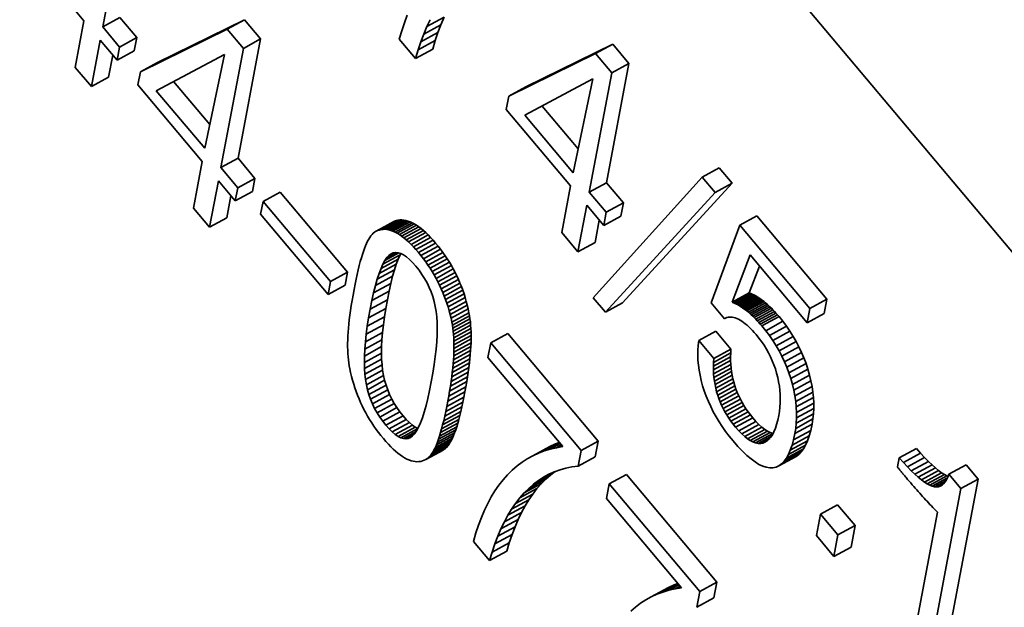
# Model space of a CAD drawing. Header units: millimetres. Extents: x -34 to 6620, y -230 to 4700.
# Tile 35 of 216: x 615 to 661, y 3666 to 3693. Entities that reach past the tile are written whole.
import ezdxf

# ---------------------------------------------------------------- set-up
doc = ezdxf.new("R2010")
doc.units = ezdxf.units.MM
doc.layers.add('1', color=7, linetype='Continuous', true_color=0xffffff)

msp = doc.modelspace()

# ---------------------------------------------------------------- linework, layer by layer
at = {"layer": '1', "color": 7, "linetype": 'Continuous', "lineweight": 35}
for p, q in [((637.305, 3710.493), (751.17, 3575.019)), ((618.508, 3692.819), (619.559, 3698.387)), ((614.631, 3696.676), (617.635, 3693.102)), ((632.738, 3693.362), (632.605, 3693.007)), ((617.635, 3693.102), (617.224, 3690.928)), ((619.31, 3693.256), (618.508, 3692.819)), ((620.101, 3692.315), (619.31, 3693.256)), ((625.127, 3693.153), (621.072, 3691.16)), ((625.127, 3693.153), (624.325, 3692.716)), ((625.884, 3692.253), (625.127, 3693.153)), ((632.605, 3693.007), (632.481, 3692.635)), ((634.311, 3692.922), (633.509, 3692.485)), ((634.459, 3693.266), (633.657, 3692.829)), ((633.657, 3692.829), (633.813, 3693.154)), ((634.174, 3692.56), (634.311, 3692.922)), ((634.311, 3692.922), (634.459, 3693.266)), ((619.299, 3691.878), (618.508, 3692.819)), ((624.325, 3692.716), (620.27, 3690.723)), ((625.082, 3691.816), (624.325, 3692.716)), ((632.481, 3692.635), (632.368, 3692.245)), ((634.174, 3692.56), (633.372, 3692.123)), ((633.372, 3692.123), (633.509, 3692.485)), ((633.509, 3692.485), (633.657, 3692.829)), ((634.045, 3692.18), (634.174, 3692.56)), ((617.981, 3690.027), (618.391, 3692.202)), ((618.391, 3692.202), (619.183, 3691.26)), ((620.101, 3692.315), (619.299, 3691.878)), ((619.985, 3691.697), (620.101, 3692.315)), ((624.833, 3686.686), (625.884, 3692.253)), ((625.884, 3692.253), (625.082, 3691.816)), ((632.368, 3692.245), (633.125, 3691.344)), ((634.045, 3692.18), (633.243, 3691.743)), ((633.243, 3691.743), (633.372, 3692.123)), ((633.927, 3691.781), (634.045, 3692.18)), ((642.34, 3692.009), (638.284, 3690.016)), ((642.34, 3692.009), (641.538, 3691.572)), ((643.096, 3691.109), (642.34, 3692.009)), ((619.183, 3691.26), (619.299, 3691.878)), ((619.985, 3691.697), (619.183, 3691.26)), ((624.2, 3691.53), (621.015, 3689.836)), ((623.274, 3687.149), (624.2, 3691.53)), ((624.031, 3686.249), (625.082, 3691.816)), ((633.927, 3691.781), (633.125, 3691.344)), ((633.125, 3691.344), (633.243, 3691.743)), ((641.538, 3691.572), (637.482, 3689.579)), ((642.294, 3690.672), (641.538, 3691.572)), ((618.783, 3690.464), (618.979, 3691.503)), ((621.072, 3691.16), (620.27, 3690.723)), ((642.045, 3685.542), (643.096, 3691.109)), ((643.096, 3691.109), (642.294, 3690.672)), ((617.224, 3690.928), (617.981, 3690.027)), ((620.27, 3690.723), (620.153, 3690.106)), ((641.243, 3685.105), (642.294, 3690.672)), ((618.783, 3690.464), (617.981, 3690.027)), ((621.823, 3690.266), (623.509, 3688.261)), ((641.413, 3690.386), (638.227, 3688.693)), ((640.486, 3686.005), (641.413, 3690.386)), ((620.153, 3690.106), (623.157, 3686.532)), ((621.015, 3689.836), (623.274, 3687.149)), ((638.284, 3690.016), (637.482, 3689.579)), ((637.482, 3689.579), (637.366, 3688.962)), ((637.366, 3688.962), (640.369, 3685.388)), ((639.036, 3689.122), (640.721, 3687.117)), ((638.227, 3688.693), (640.486, 3686.005)), ((623.157, 3686.532), (622.746, 3684.357)), ((624.833, 3686.686), (624.031, 3686.249)), ((625.624, 3685.744), (624.833, 3686.686)), ((624.822, 3685.307), (624.031, 3686.249)), ((647.32, 3686.24), (646.518, 3685.803)), ((647.921, 3685.525), (647.32, 3686.24)), ((623.503, 3683.457), (623.914, 3685.631)), ((623.914, 3685.631), (624.705, 3684.69)), ((625.624, 3685.744), (624.822, 3685.307)), ((625.507, 3685.127), (625.624, 3685.744)), ((642.045, 3685.542), (641.243, 3685.105)), ((646.518, 3685.803), (641.429, 3680.17)), ((642.836, 3684.6), (642.045, 3685.542)), ((647.119, 3685.088), (646.518, 3685.803)), ((624.705, 3684.69), (624.822, 3685.307)), ((625.507, 3685.127), (624.705, 3684.69)), ((626.805, 3685.102), (626.003, 3684.665)), ((629.953, 3681.357), (626.805, 3685.102)), ((640.369, 3685.388), (639.959, 3683.213)), ((642.034, 3684.163), (641.243, 3685.105)), ((641.995, 3679.497), (647.119, 3685.088)), ((642.797, 3679.934), (647.921, 3685.525)), ((647.921, 3685.525), (647.119, 3685.088)), ((624.305, 3683.894), (624.501, 3684.933)), ((626.003, 3684.665), (625.889, 3684.065)), ((629.151, 3680.92), (626.003, 3684.665)), ((622.746, 3684.357), (623.503, 3683.457)), ((640.716, 3682.313), (641.126, 3684.487)), ((641.126, 3684.487), (641.918, 3683.546)), ((641.918, 3683.546), (642.034, 3684.163)), ((642.836, 3684.6), (642.034, 3684.163)), ((642.72, 3683.983), (642.836, 3684.6)), ((624.305, 3683.894), (623.503, 3683.457)), ((625.889, 3684.065), (629.037, 3680.319)), ((632.147, 3683.739), (631.345, 3683.302)), ((632.23, 3683.768), (631.428, 3683.331)), ((632.315, 3683.788), (631.513, 3683.351)), ((632.403, 3683.799), (631.601, 3683.362)), ((632.492, 3683.801), (631.69, 3683.364)), ((632.583, 3683.793), (631.781, 3683.356)), ((632.677, 3683.777), (631.875, 3683.34)), ((632.772, 3683.75), (631.97, 3683.313)), ((632.147, 3683.739), (632.065, 3683.7)), ((632.869, 3683.715), (632.067, 3683.278)), ((632.23, 3683.768), (632.147, 3683.739)), ((632.315, 3683.788), (632.23, 3683.768)), ((632.403, 3683.799), (632.315, 3683.788)), ((632.492, 3683.801), (632.403, 3683.799)), ((632.583, 3683.793), (632.492, 3683.801)), ((632.677, 3683.777), (632.583, 3683.793)), ((632.772, 3683.75), (632.677, 3683.777)), ((632.869, 3683.715), (632.772, 3683.75)), ((632.969, 3683.67), (632.869, 3683.715)), ((641.518, 3682.75), (641.714, 3683.789)), ((642.72, 3683.983), (641.918, 3683.546)), ((649.081, 3683.988), (648.279, 3683.551)), ((652.351, 3680.098), (649.081, 3683.988)), ((631.263, 3683.263), (631.207, 3683.226)), ((632.065, 3683.7), (631.263, 3683.263)), ((631.345, 3683.302), (631.263, 3683.263)), ((631.428, 3683.331), (631.345, 3683.302)), ((631.513, 3683.351), (631.428, 3683.331)), ((631.601, 3683.362), (631.513, 3683.351)), ((631.69, 3683.364), (631.601, 3683.362)), ((631.781, 3683.356), (631.69, 3683.364)), ((631.875, 3683.34), (631.781, 3683.356)), ((631.97, 3683.313), (631.875, 3683.34)), ((632.067, 3683.278), (631.97, 3683.313)), ((632.167, 3683.233), (632.067, 3683.278)), ((632.969, 3683.67), (632.167, 3683.233)), ((633.07, 3683.617), (632.268, 3683.18)), ((633.173, 3683.553), (632.371, 3683.116)), ((633.278, 3683.481), (632.476, 3683.044)), ((633.385, 3683.4), (632.583, 3682.963)), ((633.494, 3683.309), (632.692, 3682.872)), ((633.07, 3683.617), (632.969, 3683.67)), ((633.173, 3683.553), (633.07, 3683.617)), ((633.278, 3683.481), (633.173, 3683.553)), ((633.385, 3683.4), (633.278, 3683.481)), ((633.494, 3683.309), (633.385, 3683.4)), ((633.605, 3683.209), (633.494, 3683.309)), ((648.279, 3683.551), (646.943, 3679.924)), ((651.549, 3679.661), (648.279, 3683.551)), ((630.886, 3682.807), (630.836, 3682.703)), ((630.938, 3682.901), (630.886, 3682.807)), ((630.99, 3682.985), (630.938, 3682.901)), ((631.043, 3683.06), (630.99, 3682.985)), ((631.096, 3683.125), (631.043, 3683.06)), ((631.151, 3683.18), (631.096, 3683.125)), ((631.207, 3683.226), (631.151, 3683.18)), ((632.268, 3683.18), (632.167, 3683.233)), ((632.371, 3683.116), (632.268, 3683.18)), ((632.476, 3683.044), (632.371, 3683.116)), ((632.583, 3682.963), (632.476, 3683.044)), ((632.692, 3682.872), (632.583, 3682.963)), ((632.803, 3682.772), (632.692, 3682.872)), ((633.605, 3683.209), (632.803, 3682.772)), ((633.717, 3683.099), (632.915, 3682.662)), ((633.831, 3682.981), (633.029, 3682.544)), ((633.948, 3682.853), (633.146, 3682.416)), ((633.717, 3683.099), (633.605, 3683.209)), ((633.831, 3682.981), (633.717, 3683.099)), ((633.948, 3682.853), (633.831, 3682.981)), ((634.066, 3682.716), (633.948, 3682.853)), ((639.959, 3683.213), (640.716, 3682.313)), ((630.69, 3682.334), (630.642, 3682.187)), ((630.738, 3682.468), (630.69, 3682.334)), ((630.787, 3682.59), (630.738, 3682.468)), ((630.836, 3682.703), (630.787, 3682.59)), ((632.915, 3682.662), (632.803, 3682.772)), ((633.029, 3682.544), (632.915, 3682.662)), ((633.146, 3682.416), (633.029, 3682.544)), ((633.264, 3682.279), (633.146, 3682.416)), ((634.066, 3682.716), (633.264, 3682.279)), ((634.183, 3682.574), (633.381, 3682.137)), ((634.296, 3682.429), (633.494, 3681.992)), ((634.183, 3682.574), (634.066, 3682.716)), ((634.296, 3682.429), (634.183, 3682.574)), ((634.404, 3682.281), (634.296, 3682.429)), ((641.518, 3682.75), (640.716, 3682.313)), ((630.594, 3682.027), (630.545, 3681.855)), ((630.642, 3682.187), (630.594, 3682.027)), ((632.315, 3681.976), (631.513, 3681.539)), ((632.405, 3682.177), (631.603, 3681.74)), ((631.695, 3681.908), (631.603, 3681.74)), ((632.339, 3682.259), (631.695, 3681.908)), ((631.788, 3682.043), (631.695, 3681.908)), ((632.215, 3682.275), (631.788, 3682.043)), ((631.883, 3682.144), (631.788, 3682.043)), ((632.098, 3682.261), (631.883, 3682.144)), ((631.982, 3682.215), (631.883, 3682.144)), ((632.087, 3682.259), (631.982, 3682.215)), ((632.198, 3682.276), (632.087, 3682.259)), ((632.315, 3682.267), (632.198, 3682.276)), ((632.315, 3681.976), (632.227, 3681.742)), ((632.438, 3682.23), (632.315, 3682.267)), ((632.405, 3682.177), (632.315, 3681.976)), ((632.434, 3682.231), (632.405, 3682.177)), ((632.567, 3682.166), (632.438, 3682.23)), ((632.702, 3682.075), (632.567, 3682.166)), ((632.843, 3681.957), (632.702, 3682.075)), ((632.99, 3681.812), (632.843, 3681.957)), ((633.381, 3682.137), (633.264, 3682.279)), ((633.494, 3681.992), (633.381, 3682.137)), ((633.602, 3681.844), (633.494, 3681.992)), ((634.404, 3682.281), (633.602, 3681.844)), ((634.509, 3682.132), (633.707, 3681.695)), ((634.61, 3681.98), (633.808, 3681.543)), ((634.509, 3682.132), (634.404, 3682.281)), ((634.61, 3681.98), (634.509, 3682.132)), ((634.707, 3681.826), (634.61, 3681.98)), ((647.919, 3679.961), (648.761, 3682.168)), ((648.761, 3682.168), (651.424, 3678.999)), ((630.449, 3681.47), (630.4, 3681.259)), ((630.497, 3681.669), (630.449, 3681.47)), ((630.545, 3681.855), (630.497, 3681.669)), ((632.14, 3681.474), (631.338, 3681.037)), ((632.227, 3681.742), (631.425, 3681.305)), ((631.513, 3681.539), (631.425, 3681.305)), ((631.603, 3681.74), (631.513, 3681.539)), ((632.14, 3681.474), (632.056, 3681.173)), ((632.227, 3681.742), (632.14, 3681.474)), ((633.143, 3681.64), (632.99, 3681.812)), ((633.292, 3681.453), (633.143, 3681.64)), ((633.428, 3681.26), (633.292, 3681.453)), ((633.707, 3681.695), (633.602, 3681.844)), ((633.808, 3681.543), (633.707, 3681.695)), ((633.905, 3681.389), (633.808, 3681.543)), ((634.707, 3681.826), (633.905, 3681.389)), ((634.8, 3681.669), (633.998, 3681.232)), ((634.888, 3681.511), (634.086, 3681.074)), ((634.8, 3681.669), (634.707, 3681.826)), ((634.888, 3681.511), (634.8, 3681.669)), ((634.973, 3681.35), (634.888, 3681.511)), ((648.721, 3680.398), (649.198, 3681.648)), ((629.953, 3681.357), (629.151, 3680.92)), ((629.839, 3680.756), (629.953, 3681.357)), ((630.352, 3681.034), (630.303, 3680.797)), ((630.4, 3681.259), (630.352, 3681.034)), ((632.056, 3681.173), (631.254, 3680.736)), ((631.338, 3681.037), (631.254, 3680.736)), ((631.425, 3681.305), (631.338, 3681.037)), ((632.056, 3681.173), (631.972, 3680.839)), ((633.553, 3681.063), (633.428, 3681.26)), ((633.666, 3680.86), (633.553, 3681.063)), ((633.998, 3681.232), (633.905, 3681.389)), ((634.086, 3681.074), (633.998, 3681.232)), ((634.171, 3680.913), (634.086, 3681.074)), ((634.973, 3681.35), (634.171, 3680.913)), ((635.054, 3681.186), (634.252, 3680.749)), ((635.13, 3681.021), (634.328, 3680.584)), ((635.054, 3681.186), (634.973, 3681.35)), ((635.13, 3681.021), (635.054, 3681.186)), ((635.202, 3680.855), (635.13, 3681.021)), ((629.037, 3680.319), (629.151, 3680.92)), ((629.839, 3680.756), (629.037, 3680.319)), ((630.255, 3680.546), (630.208, 3680.291)), ((630.303, 3680.797), (630.255, 3680.546)), ((631.972, 3680.839), (631.17, 3680.402)), ((631.254, 3680.736), (631.17, 3680.402)), ((631.972, 3680.839), (631.891, 3680.472)), ((633.766, 3680.651), (633.666, 3680.86)), ((633.855, 3680.437), (633.766, 3680.651)), ((634.252, 3680.749), (634.171, 3680.913)), ((634.328, 3680.584), (634.252, 3680.749)), ((634.4, 3680.418), (634.328, 3680.584)), ((635.202, 3680.855), (634.4, 3680.418)), ((635.27, 3680.686), (634.468, 3680.249)), ((635.334, 3680.517), (634.532, 3680.08)), ((635.27, 3680.686), (635.202, 3680.855)), ((635.334, 3680.517), (635.27, 3680.686)), ((635.393, 3680.345), (635.334, 3680.517)), ((630.165, 3680.045), (630.126, 3679.807)), ((630.208, 3680.291), (630.165, 3680.045)), ((631.811, 3680.072), (631.009, 3679.635)), ((631.089, 3680.035), (631.009, 3679.635)), ((631.891, 3680.472), (631.089, 3680.035)), ((631.17, 3680.402), (631.089, 3680.035)), ((631.811, 3680.072), (631.738, 3679.662)), ((631.891, 3680.472), (631.811, 3680.072)), ((633.931, 3680.218), (633.855, 3680.437)), ((633.995, 3679.993), (633.931, 3680.218)), ((634.468, 3680.249), (634.4, 3680.418)), ((634.532, 3680.08), (634.468, 3680.249)), ((634.591, 3679.908), (634.532, 3680.08)), ((635.393, 3680.345), (634.591, 3679.908)), ((635.448, 3680.173), (634.646, 3679.736)), ((635.448, 3680.173), (635.393, 3680.345)), ((635.498, 3679.998), (635.448, 3680.173)), ((641.429, 3680.17), (641.995, 3679.497)), ((648.721, 3680.398), (647.919, 3679.961)), ((648.791, 3680.369), (647.989, 3679.932)), ((648.861, 3680.338), (648.059, 3679.901)), ((648.93, 3680.304), (648.128, 3679.867)), ((648.999, 3680.267), (648.197, 3679.83)), ((649.068, 3680.227), (648.267, 3679.79)), ((649.137, 3680.185), (648.335, 3679.748)), ((649.206, 3680.14), (648.404, 3679.703)), ((649.275, 3680.092), (648.473, 3679.655)), ((649.343, 3680.042), (648.541, 3679.605)), ((648.791, 3680.369), (648.721, 3680.398)), ((648.861, 3680.338), (648.791, 3680.369)), ((648.93, 3680.304), (648.861, 3680.338)), ((648.999, 3680.267), (648.93, 3680.304)), ((649.068, 3680.227), (648.999, 3680.267)), ((649.137, 3680.185), (649.068, 3680.227)), ((649.206, 3680.14), (649.137, 3680.185)), ((649.275, 3680.092), (649.206, 3680.14)), ((649.343, 3680.042), (649.275, 3680.092)), ((649.412, 3679.989), (649.343, 3680.042)), ((652.351, 3680.098), (651.549, 3679.661)), ((652.226, 3679.436), (652.351, 3680.098)), ((630.091, 3679.577), (630.06, 3679.356)), ((630.126, 3679.807), (630.091, 3679.577)), ((631.738, 3679.662), (630.936, 3679.225)), ((631.009, 3679.635), (630.936, 3679.225)), ((631.738, 3679.662), (631.676, 3679.271)), ((634.048, 3679.763), (633.995, 3679.993)), ((634.088, 3679.527), (634.048, 3679.763)), ((634.646, 3679.736), (634.591, 3679.908)), ((634.696, 3679.561), (634.646, 3679.736)), ((635.498, 3679.998), (634.696, 3679.561)), ((634.742, 3679.385), (634.696, 3679.561)), ((635.544, 3679.822), (634.742, 3679.385)), ((635.586, 3679.645), (634.784, 3679.208)), ((635.544, 3679.822), (635.498, 3679.998)), ((635.586, 3679.645), (635.544, 3679.822)), ((635.624, 3679.466), (635.586, 3679.645)), ((642.797, 3679.934), (641.995, 3679.497)), ((646.943, 3679.924), (647.561, 3679.188)), ((647.989, 3679.932), (647.919, 3679.961)), ((648.059, 3679.901), (647.989, 3679.932)), ((648.128, 3679.867), (648.059, 3679.901)), ((648.197, 3679.83), (648.128, 3679.867)), ((648.267, 3679.79), (648.197, 3679.83)), ((648.335, 3679.748), (648.267, 3679.79)), ((648.404, 3679.703), (648.335, 3679.748)), ((648.473, 3679.655), (648.404, 3679.703)), ((648.541, 3679.605), (648.473, 3679.655)), ((648.61, 3679.552), (648.541, 3679.605)), ((649.412, 3679.989), (648.61, 3679.552)), ((649.48, 3679.932), (648.678, 3679.495)), ((649.549, 3679.873), (648.747, 3679.436)), ((649.618, 3679.811), (648.816, 3679.374)), ((649.687, 3679.746), (648.885, 3679.309)), ((649.757, 3679.677), (648.955, 3679.24)), ((649.827, 3679.606), (649.025, 3679.169)), ((649.48, 3679.932), (649.412, 3679.989)), ((649.549, 3679.873), (649.48, 3679.932)), ((649.618, 3679.811), (649.549, 3679.873)), ((649.687, 3679.746), (649.618, 3679.811)), ((649.757, 3679.677), (649.687, 3679.746)), ((649.827, 3679.606), (649.757, 3679.677)), ((649.898, 3679.531), (649.827, 3679.606)), ((651.424, 3678.999), (651.549, 3679.661)), ((630.033, 3679.143), (630.01, 3678.939)), ((630.06, 3679.356), (630.033, 3679.143)), ((631.676, 3679.271), (630.874, 3678.834)), ((630.936, 3679.225), (630.874, 3678.834)), ((631.676, 3679.271), (631.626, 3678.897)), ((634.117, 3679.28), (634.088, 3679.527)), ((634.134, 3679.015), (634.117, 3679.28)), ((634.784, 3679.208), (634.742, 3679.385)), ((634.822, 3679.029), (634.784, 3679.208)), ((635.624, 3679.466), (634.822, 3679.029)), ((635.649, 3679.328), (634.847, 3678.891)), ((635.67, 3679.186), (634.868, 3678.749)), ((635.649, 3679.328), (635.624, 3679.466)), ((635.67, 3679.186), (635.649, 3679.328)), ((635.688, 3679.04), (635.67, 3679.186)), ((647.561, 3679.188), (647.617, 3679.218)), ((647.617, 3679.218), (647.674, 3679.241)), ((647.674, 3679.241), (647.734, 3679.256)), ((647.734, 3679.256), (647.797, 3679.264)), ((647.797, 3679.264), (647.861, 3679.265)), ((647.861, 3679.265), (647.928, 3679.259)), ((647.928, 3679.259), (647.997, 3679.246)), ((647.997, 3679.246), (648.068, 3679.225)), ((648.068, 3679.225), (648.142, 3679.198)), ((648.142, 3679.198), (648.218, 3679.163)), ((648.218, 3679.163), (648.295, 3679.121)), ((648.295, 3679.121), (648.374, 3679.073)), ((648.678, 3679.495), (648.61, 3679.552)), ((648.747, 3679.436), (648.678, 3679.495)), ((648.816, 3679.374), (648.747, 3679.436)), ((648.885, 3679.309), (648.816, 3679.374)), ((648.955, 3679.24), (648.885, 3679.309)), ((649.025, 3679.169), (648.955, 3679.24)), ((649.096, 3679.094), (649.025, 3679.169)), ((649.898, 3679.531), (649.096, 3679.094)), ((649.968, 3679.454), (649.166, 3679.017)), ((650.039, 3679.373), (649.237, 3678.936)), ((650.111, 3679.289), (649.309, 3678.852)), ((649.968, 3679.454), (649.898, 3679.531)), ((650.039, 3679.373), (649.968, 3679.454)), ((650.111, 3679.289), (650.039, 3679.373)), ((650.292, 3679.066), (650.111, 3679.289)), ((652.226, 3679.436), (651.424, 3678.999)), ((629.991, 3678.743), (629.976, 3678.556)), ((630.01, 3678.939), (629.991, 3678.743)), ((631.626, 3678.897), (630.824, 3678.46)), ((630.874, 3678.834), (630.824, 3678.46)), ((631.626, 3678.897), (631.586, 3678.541)), ((634.14, 3678.731), (634.134, 3679.015)), ((634.134, 3678.429), (634.14, 3678.731)), ((634.847, 3678.891), (634.822, 3679.029)), ((634.868, 3678.749), (634.847, 3678.891)), ((634.886, 3678.603), (634.868, 3678.749)), ((635.688, 3679.04), (634.886, 3678.603)), ((635.702, 3678.889), (634.9, 3678.452)), ((635.713, 3678.734), (634.911, 3678.297)), ((635.702, 3678.889), (635.688, 3679.04)), ((635.713, 3678.734), (635.702, 3678.889)), ((635.72, 3678.574), (635.713, 3678.734)), ((648.374, 3679.073), (648.454, 3679.018)), ((648.454, 3679.018), (648.534, 3678.956)), ((648.534, 3678.956), (648.616, 3678.888)), ((648.616, 3678.888), (648.699, 3678.814)), ((648.699, 3678.814), (648.783, 3678.732)), ((648.783, 3678.732), (648.868, 3678.644)), ((648.868, 3678.644), (648.954, 3678.55)), ((649.166, 3679.017), (649.096, 3679.094)), ((649.237, 3678.936), (649.166, 3679.017)), ((649.309, 3678.852), (649.237, 3678.936)), ((649.49, 3678.629), (649.309, 3678.852)), ((650.292, 3679.066), (649.49, 3678.629)), ((650.462, 3678.837), (649.66, 3678.4)), ((650.462, 3678.837), (650.292, 3679.066)), ((650.623, 3678.603), (650.462, 3678.837)), ((629.958, 3678.205), (629.955, 3678.037)), ((629.965, 3678.377), (629.958, 3678.205)), ((629.976, 3678.556), (629.965, 3678.377)), ((631.559, 3678.203), (630.757, 3677.766)), ((631.586, 3678.541), (630.784, 3678.104)), ((630.824, 3678.46), (630.784, 3678.104)), ((631.559, 3678.203), (631.542, 3677.883)), ((631.586, 3678.541), (631.559, 3678.203)), ((634.117, 3678.11), (634.134, 3678.429)), ((634.9, 3678.452), (634.886, 3678.603)), ((634.911, 3678.297), (634.9, 3678.452)), ((634.918, 3678.137), (634.911, 3678.297)), ((635.72, 3678.574), (634.918, 3678.137)), ((635.723, 3678.41), (634.921, 3677.973)), ((635.723, 3678.241), (634.921, 3677.804)), ((635.719, 3678.068), (635.723, 3678.241)), ((635.723, 3678.41), (635.72, 3678.574)), ((635.723, 3678.241), (635.723, 3678.41)), ((637.443, 3678.5), (636.641, 3678.063)), ((641.666, 3673.476), (637.443, 3678.5)), ((647.159, 3678.606), (646.357, 3678.169)), ((647.864, 3677.767), (647.159, 3678.606)), ((648.954, 3678.55), (649.042, 3678.448)), ((649.042, 3678.448), (649.173, 3678.286)), ((649.173, 3678.286), (649.296, 3678.119)), ((649.66, 3678.4), (649.49, 3678.629)), ((649.821, 3678.166), (649.66, 3678.4)), ((650.623, 3678.603), (649.821, 3678.166)), ((650.773, 3678.364), (649.971, 3677.927)), ((650.773, 3678.364), (650.623, 3678.603)), ((650.913, 3678.12), (650.773, 3678.364)), ((629.955, 3678.037), (629.954, 3677.873)), ((629.954, 3677.873), (629.958, 3677.714)), ((631.542, 3677.883), (630.74, 3677.446)), ((630.757, 3677.766), (630.74, 3677.446)), ((630.784, 3678.104), (630.757, 3677.766)), ((631.542, 3677.883), (631.537, 3677.58)), ((634.05, 3677.416), (634.089, 3677.772)), ((634.089, 3677.772), (634.117, 3678.11)), ((635.712, 3677.89), (634.91, 3677.453)), ((635.719, 3678.068), (634.917, 3677.631)), ((634.917, 3677.631), (634.921, 3677.804)), ((634.921, 3677.973), (634.918, 3678.137)), ((634.921, 3677.804), (634.921, 3677.973)), ((635.701, 3677.707), (635.712, 3677.89)), ((635.712, 3677.89), (635.719, 3678.068)), ((636.641, 3678.063), (636.512, 3677.379)), ((640.864, 3673.039), (636.641, 3678.063)), ((646.33, 3677.944), (646.316, 3677.718)), ((646.357, 3678.169), (646.33, 3677.944)), ((647.062, 3677.33), (646.357, 3678.169)), ((647.864, 3677.767), (647.062, 3677.33)), ((647.852, 3677.587), (647.864, 3677.767)), ((649.296, 3678.119), (649.412, 3677.948)), ((649.412, 3677.948), (649.519, 3677.773)), ((649.519, 3677.773), (649.619, 3677.595)), ((649.971, 3677.927), (649.821, 3678.166)), ((650.111, 3677.683), (649.971, 3677.927)), ((650.913, 3678.12), (650.111, 3677.683)), ((651.043, 3677.871), (650.241, 3677.434)), ((651.043, 3677.871), (650.913, 3678.12)), ((651.163, 3677.617), (651.043, 3677.871)), ((629.958, 3677.714), (629.965, 3677.559)), ((629.965, 3677.559), (629.975, 3677.408)), ((629.975, 3677.408), (629.989, 3677.262)), ((629.989, 3677.262), (630.007, 3677.121)), ((631.537, 3677.58), (630.735, 3677.144)), ((630.74, 3677.446), (630.735, 3677.144)), ((631.543, 3677.296), (630.741, 3676.859)), ((631.537, 3677.58), (631.543, 3677.296)), ((631.543, 3677.296), (631.561, 3677.029)), ((633.999, 3677.042), (634.05, 3677.416)), ((635.668, 3677.322), (634.866, 3676.885)), ((635.686, 3677.518), (634.884, 3677.081)), ((634.884, 3677.081), (634.899, 3677.27)), ((635.701, 3677.707), (634.899, 3677.27)), ((634.899, 3677.27), (634.91, 3677.453)), ((634.91, 3677.453), (634.917, 3677.631)), ((635.645, 3677.12), (635.668, 3677.322)), ((635.668, 3677.322), (635.686, 3677.518)), ((635.686, 3677.518), (635.701, 3677.707)), ((636.512, 3677.379), (640.013, 3673.214)), ((646.316, 3677.718), (646.313, 3677.488)), ((646.313, 3677.488), (646.321, 3677.256)), ((647.848, 3677.408), (647.046, 3676.971)), ((647.852, 3677.587), (647.05, 3677.15)), ((647.05, 3677.15), (647.062, 3677.33)), ((647.848, 3677.408), (647.852, 3677.587)), ((647.85, 3677.232), (647.848, 3677.408)), ((649.619, 3677.595), (649.711, 3677.412)), ((649.711, 3677.412), (649.794, 3677.226)), ((650.241, 3677.434), (650.111, 3677.683)), ((650.361, 3677.18), (650.241, 3677.434)), ((651.163, 3677.617), (650.361, 3677.18)), ((651.272, 3677.359), (650.47, 3676.922)), ((651.272, 3677.359), (651.163, 3677.617)), ((651.371, 3677.095), (651.272, 3677.359)), ((630.007, 3677.121), (630.028, 3676.983)), ((630.028, 3676.983), (630.052, 3676.85)), ((630.052, 3676.85), (630.092, 3676.669)), ((630.735, 3677.144), (630.741, 3676.859)), ((630.741, 3676.859), (630.759, 3676.592)), ((631.561, 3677.029), (630.759, 3676.592)), ((631.561, 3677.029), (631.59, 3676.78)), ((633.937, 3676.65), (633.999, 3677.042)), ((635.62, 3676.912), (634.818, 3676.475)), ((635.645, 3677.12), (634.843, 3676.683)), ((634.843, 3676.683), (634.866, 3676.885)), ((634.866, 3676.885), (634.884, 3677.081)), ((635.59, 3676.697), (635.62, 3676.912)), ((635.62, 3676.912), (635.645, 3677.12)), ((646.321, 3677.256), (646.342, 3677.022)), ((646.342, 3677.022), (646.374, 3676.785)), ((647.046, 3676.971), (647.05, 3677.15)), ((647.048, 3676.795), (647.046, 3676.971)), ((647.85, 3677.232), (647.048, 3676.795)), ((647.858, 3677.057), (647.056, 3676.62)), ((647.873, 3676.885), (647.071, 3676.448)), ((647.858, 3677.057), (647.85, 3677.232)), ((647.873, 3676.885), (647.858, 3677.057)), ((647.895, 3676.715), (647.873, 3676.885)), ((649.794, 3677.226), (649.87, 3677.035)), ((649.87, 3677.035), (649.938, 3676.841)), ((649.938, 3676.841), (649.999, 3676.642)), ((650.47, 3676.922), (650.361, 3677.18)), ((650.569, 3676.658), (650.47, 3676.922)), ((651.371, 3677.095), (650.569, 3676.658)), ((651.46, 3676.826), (650.658, 3676.389)), ((651.46, 3676.826), (651.371, 3677.095)), ((651.538, 3676.556), (651.46, 3676.826)), ((630.092, 3676.669), (630.136, 3676.489)), ((630.136, 3676.489), (630.184, 3676.311)), ((630.759, 3676.592), (630.788, 3676.343)), ((631.59, 3676.78), (630.788, 3676.343)), ((630.788, 3676.343), (630.828, 3676.106)), ((631.63, 3676.543), (630.828, 3676.106)), ((631.59, 3676.78), (631.63, 3676.543)), ((631.63, 3676.543), (631.683, 3676.311)), ((633.863, 3676.239), (633.937, 3676.65)), ((635.557, 3676.475), (634.755, 3676.038)), ((635.59, 3676.697), (634.788, 3676.26)), ((634.788, 3676.26), (634.818, 3676.475)), ((634.818, 3676.475), (634.843, 3676.683)), ((635.52, 3676.248), (635.557, 3676.475)), ((635.557, 3676.475), (635.59, 3676.697)), ((646.374, 3676.785), (646.418, 3676.546)), ((646.418, 3676.546), (646.473, 3676.304)), ((647.056, 3676.62), (647.048, 3676.795)), ((647.071, 3676.448), (647.056, 3676.62)), ((647.093, 3676.278), (647.071, 3676.448)), ((647.895, 3676.715), (647.093, 3676.278)), ((647.923, 3676.547), (647.121, 3676.11)), ((647.957, 3676.381), (647.155, 3675.944)), ((647.923, 3676.547), (647.895, 3676.715)), ((647.957, 3676.381), (647.923, 3676.547)), ((647.998, 3676.217), (647.957, 3676.381)), ((649.999, 3676.642), (650.05, 3676.442)), ((650.05, 3676.442), (650.093, 3676.243)), ((650.658, 3676.389), (650.569, 3676.658)), ((650.736, 3676.119), (650.658, 3676.389)), ((651.538, 3676.556), (650.736, 3676.119)), ((651.602, 3676.289), (651.538, 3676.556)), ((630.184, 3676.311), (630.236, 3676.135)), ((630.236, 3676.135), (630.292, 3675.961)), ((630.292, 3675.961), (630.352, 3675.788)), ((630.828, 3676.106), (630.881, 3675.874)), ((631.683, 3676.311), (630.881, 3675.874)), ((631.748, 3676.084), (630.946, 3675.647)), ((631.683, 3676.311), (631.748, 3676.084)), ((631.748, 3676.084), (631.825, 3675.863)), ((633.783, 3675.836), (633.863, 3676.239)), ((635.48, 3676.014), (634.678, 3675.577)), ((635.52, 3676.248), (634.718, 3675.811)), ((634.718, 3675.811), (634.755, 3676.038)), ((634.755, 3676.038), (634.788, 3676.26)), ((635.436, 3675.773), (635.48, 3676.014)), ((635.48, 3676.014), (635.52, 3676.248)), ((646.473, 3676.304), (646.54, 3676.06)), ((646.54, 3676.06), (646.619, 3675.813)), ((647.121, 3676.11), (647.093, 3676.278)), ((647.155, 3675.944), (647.121, 3676.11)), ((647.196, 3675.78), (647.155, 3675.944)), ((647.998, 3676.217), (647.196, 3675.78)), ((648.046, 3676.055), (647.244, 3675.618)), ((648.1, 3675.895), (647.298, 3675.458)), ((648.046, 3676.055), (647.998, 3676.217)), ((648.1, 3675.895), (648.046, 3676.055)), ((648.161, 3675.738), (648.1, 3675.895)), ((650.093, 3676.243), (650.126, 3676.044)), ((650.126, 3676.044), (650.149, 3675.845)), ((650.8, 3675.852), (650.736, 3676.119)), ((651.602, 3676.289), (650.8, 3675.852)), ((651.654, 3676.025), (650.852, 3675.588)), ((651.654, 3676.025), (651.602, 3676.289)), ((651.692, 3675.764), (651.654, 3676.025)), ((630.352, 3675.788), (630.416, 3675.618)), ((630.416, 3675.618), (630.485, 3675.449)), ((630.485, 3675.449), (630.557, 3675.282)), ((630.881, 3675.874), (630.946, 3675.647)), ((630.946, 3675.647), (631.023, 3675.426)), ((631.825, 3675.863), (631.023, 3675.426)), ((631.023, 3675.426), (631.112, 3675.211)), ((631.914, 3675.648), (631.112, 3675.211)), ((632.016, 3675.438), (631.214, 3675.001)), ((631.825, 3675.863), (631.914, 3675.648)), ((631.914, 3675.648), (632.016, 3675.438)), ((632.016, 3675.438), (632.129, 3675.233)), ((633.618, 3675.129), (633.701, 3675.466)), ((633.701, 3675.466), (633.783, 3675.836)), ((635.388, 3675.527), (634.586, 3675.09)), ((635.436, 3675.773), (634.634, 3675.336)), ((634.634, 3675.336), (634.678, 3675.577)), ((634.678, 3675.577), (634.718, 3675.811)), ((635.34, 3675.293), (635.388, 3675.527)), ((635.388, 3675.527), (635.436, 3675.773)), ((646.619, 3675.813), (646.709, 3675.567)), ((646.709, 3675.567), (646.809, 3675.323)), ((647.244, 3675.618), (647.196, 3675.78)), ((647.298, 3675.458), (647.244, 3675.618)), ((647.359, 3675.301), (647.298, 3675.458)), ((648.161, 3675.738), (647.359, 3675.301)), ((648.229, 3675.583), (647.427, 3675.146)), ((648.303, 3675.429), (647.501, 3674.993)), ((648.229, 3675.583), (648.161, 3675.738)), ((648.303, 3675.429), (648.229, 3675.583)), ((648.383, 3675.279), (648.303, 3675.429)), ((650.149, 3675.845), (650.164, 3675.647)), ((650.164, 3675.647), (650.169, 3675.45)), ((650.169, 3675.45), (650.164, 3675.253)), ((650.852, 3675.588), (650.8, 3675.852)), ((650.89, 3675.327), (650.852, 3675.588)), ((651.692, 3675.764), (650.89, 3675.327)), ((651.718, 3675.506), (650.916, 3675.069)), ((651.718, 3675.506), (651.692, 3675.764)), ((651.73, 3675.251), (651.718, 3675.506)), ((630.557, 3675.282), (630.634, 3675.116)), ((630.634, 3675.116), (630.714, 3674.953)), ((631.112, 3675.211), (631.214, 3675.001)), ((631.214, 3675.001), (631.327, 3674.796)), ((632.129, 3675.233), (631.327, 3674.796)), ((632.255, 3675.034), (631.453, 3674.597)), ((632.129, 3675.233), (632.255, 3675.034)), ((632.255, 3675.034), (632.393, 3674.84)), ((633.533, 3674.826), (633.618, 3675.129)), ((635.292, 3675.071), (634.49, 3674.634)), ((635.34, 3675.293), (634.538, 3674.856)), ((634.538, 3674.856), (634.586, 3675.09)), ((634.586, 3675.09), (634.634, 3675.336)), ((635.244, 3674.861), (635.292, 3675.071)), ((635.292, 3675.071), (635.34, 3675.293)), ((646.809, 3675.323), (646.918, 3675.082)), ((646.918, 3675.082), (647.038, 3674.845)), ((647.427, 3675.146), (647.359, 3675.301)), ((647.501, 3674.993), (647.427, 3675.146)), ((647.581, 3674.842), (647.501, 3674.993)), ((648.383, 3675.279), (647.581, 3674.842)), ((648.47, 3675.13), (647.668, 3674.693)), ((648.564, 3674.983), (647.762, 3674.546)), ((648.47, 3675.13), (648.383, 3675.279)), ((648.564, 3674.983), (648.47, 3675.13)), ((648.664, 3674.839), (648.564, 3674.983)), ((650.151, 3675.057), (650.128, 3674.862)), ((650.164, 3675.253), (650.151, 3675.057)), ((650.916, 3675.069), (650.89, 3675.327)), ((650.928, 3674.814), (650.916, 3675.069)), ((651.73, 3675.251), (650.928, 3674.814)), ((651.73, 3674.999), (650.928, 3674.562)), ((651.717, 3674.75), (651.73, 3674.999)), ((651.73, 3674.999), (651.73, 3675.251)), ((630.714, 3674.953), (630.799, 3674.792)), ((630.799, 3674.792), (630.888, 3674.633)), ((630.888, 3674.633), (630.98, 3674.477)), ((631.327, 3674.796), (631.453, 3674.597)), ((631.453, 3674.597), (631.591, 3674.403)), ((632.393, 3674.84), (631.591, 3674.403)), ((632.542, 3674.652), (631.74, 3674.215)), ((632.393, 3674.84), (632.542, 3674.652)), ((632.542, 3674.652), (632.694, 3674.481)), ((633.358, 3674.322), (633.446, 3674.557)), ((633.446, 3674.557), (633.533, 3674.826)), ((635.196, 3674.663), (634.394, 3674.226)), ((635.244, 3674.861), (634.442, 3674.424)), ((634.442, 3674.424), (634.49, 3674.634)), ((634.49, 3674.634), (634.538, 3674.856)), ((635.148, 3674.478), (635.196, 3674.663)), ((635.196, 3674.663), (635.244, 3674.861)), ((647.038, 3674.845), (647.167, 3674.61)), ((647.167, 3674.61), (647.306, 3674.378)), ((647.668, 3674.693), (647.581, 3674.842)), ((647.762, 3674.546), (647.668, 3674.693)), ((647.862, 3674.402), (647.762, 3674.546)), ((648.664, 3674.839), (647.862, 3674.402)), ((648.771, 3674.697), (647.969, 3674.26)), ((648.885, 3674.557), (648.083, 3674.12)), ((648.771, 3674.697), (648.664, 3674.839)), ((648.885, 3674.557), (648.771, 3674.697)), ((649.03, 3674.391), (648.885, 3674.557)), ((650.096, 3674.667), (650.05, 3674.448)), ((650.128, 3674.862), (650.096, 3674.667)), ((651.691, 3674.505), (650.889, 3674.068)), ((651.717, 3674.75), (650.915, 3674.313)), ((650.915, 3674.313), (650.928, 3674.562)), ((650.928, 3674.562), (650.928, 3674.814)), ((651.652, 3674.262), (651.691, 3674.505)), ((651.691, 3674.505), (651.717, 3674.75)), ((630.98, 3674.477), (631.077, 3674.323)), ((631.077, 3674.323), (631.178, 3674.171)), ((631.178, 3674.171), (631.283, 3674.021)), ((631.591, 3674.403), (631.74, 3674.215)), ((631.74, 3674.215), (631.892, 3674.044)), ((632.694, 3674.481), (631.892, 3674.044)), ((631.892, 3674.044), (632.038, 3673.9)), ((632.84, 3674.337), (632.038, 3673.9)), ((632.98, 3674.22), (632.178, 3673.783)), ((633.114, 3674.13), (632.312, 3673.693)), ((633.239, 3674.065), (632.44, 3673.63)), ((632.694, 3674.481), (632.84, 3674.337)), ((632.84, 3674.337), (632.98, 3674.22)), ((632.98, 3674.22), (633.114, 3674.13)), ((633.114, 3674.13), (633.24, 3674.067)), ((633.178, 3673.951), (633.269, 3674.12)), ((633.269, 3674.12), (633.358, 3674.322)), ((635.051, 3674.143), (634.249, 3673.706)), ((635.099, 3674.304), (634.297, 3673.867)), ((634.297, 3673.867), (634.346, 3674.041)), ((635.148, 3674.478), (634.346, 3674.041)), ((634.346, 3674.041), (634.394, 3674.226)), ((634.394, 3674.226), (634.442, 3674.424)), ((635.002, 3673.994), (635.051, 3674.143)), ((635.051, 3674.143), (635.099, 3674.304)), ((635.099, 3674.304), (635.148, 3674.478)), ((647.306, 3674.378), (647.455, 3674.149)), ((647.455, 3674.149), (647.614, 3673.923)), ((647.969, 3674.26), (647.862, 3674.402)), ((648.083, 3674.12), (647.969, 3674.26)), ((648.228, 3673.954), (648.083, 3674.12)), ((649.03, 3674.391), (648.228, 3673.954)), ((649.172, 3674.246), (648.37, 3673.809)), ((649.309, 3674.121), (648.507, 3673.684)), ((649.172, 3674.246), (649.03, 3674.391)), ((649.309, 3674.121), (649.172, 3674.246)), ((649.442, 3674.016), (649.309, 3674.121)), ((649.938, 3674.07), (649.873, 3673.911)), ((649.997, 3674.249), (649.938, 3674.07)), ((650.05, 3674.448), (649.997, 3674.249)), ((651.652, 3674.262), (650.85, 3673.825)), ((650.85, 3673.825), (650.889, 3674.068)), ((650.889, 3674.068), (650.915, 3674.313)), ((651.59, 3673.974), (651.652, 3674.262)), ((631.283, 3674.021), (631.392, 3673.874)), ((631.392, 3673.874), (631.505, 3673.729)), ((631.505, 3673.729), (631.622, 3673.586)), ((631.622, 3673.586), (631.74, 3673.45)), ((632.038, 3673.9), (632.178, 3673.783)), ((632.178, 3673.783), (632.312, 3673.693)), ((632.312, 3673.693), (632.44, 3673.63)), ((632.44, 3673.63), (632.562, 3673.593)), ((633.152, 3673.915), (632.562, 3673.593)), ((632.562, 3673.593), (632.678, 3673.583)), ((633.063, 3673.793), (632.678, 3673.583)), ((632.678, 3673.583), (632.788, 3673.601)), ((632.964, 3673.696), (632.788, 3673.601)), ((632.788, 3673.601), (632.892, 3673.645)), ((632.892, 3673.645), (632.99, 3673.715)), ((632.99, 3673.715), (633.085, 3673.817)), ((633.085, 3673.817), (633.178, 3673.951)), ((634.854, 3673.616), (634.052, 3673.179)), ((634.904, 3673.732), (634.102, 3673.295)), ((634.953, 3673.857), (634.151, 3673.42)), ((635.002, 3673.994), (634.2, 3673.557)), ((634.2, 3673.557), (634.249, 3673.706)), ((634.249, 3673.706), (634.297, 3673.867)), ((634.802, 3673.511), (634.854, 3673.616)), ((634.854, 3673.616), (634.904, 3673.732)), ((634.904, 3673.732), (634.953, 3673.857)), ((634.953, 3673.857), (635.002, 3673.994)), ((647.614, 3673.923), (647.783, 3673.7)), ((647.783, 3673.7), (647.962, 3673.48)), ((648.37, 3673.809), (648.228, 3673.954)), ((648.507, 3673.684), (648.37, 3673.809)), ((648.64, 3673.579), (648.507, 3673.684)), ((649.442, 3674.016), (648.64, 3673.579)), ((648.769, 3673.495), (648.64, 3673.579)), ((649.571, 3673.932), (648.769, 3673.495)), ((649.696, 3673.869), (648.894, 3673.432)), ((649.817, 3673.825), (649.015, 3673.388)), ((649.759, 3673.708), (649.131, 3673.365)), ((649.678, 3673.6), (649.243, 3673.363)), ((649.571, 3673.932), (649.442, 3674.016)), ((649.696, 3673.869), (649.571, 3673.932)), ((649.724, 3673.654), (649.64, 3673.555)), ((649.817, 3673.825), (649.696, 3673.869)), ((649.802, 3673.772), (649.724, 3673.654)), ((649.873, 3673.911), (649.802, 3673.772)), ((649.828, 3673.823), (649.817, 3673.825)), ((651.52, 3673.716), (650.718, 3673.279)), ((651.59, 3673.974), (650.788, 3673.537)), ((650.788, 3673.537), (650.85, 3673.825)), ((651.44, 3673.485), (651.52, 3673.716)), ((651.52, 3673.716), (651.59, 3673.974)), ((631.74, 3673.45), (631.856, 3673.322)), ((631.856, 3673.322), (631.97, 3673.204)), ((631.97, 3673.204), (632.083, 3673.094)), ((634.529, 3673.134), (633.727, 3672.697)), ((634.586, 3673.189), (633.784, 3672.752)), ((634.642, 3673.254), (633.84, 3672.817)), ((634.696, 3673.33), (633.894, 3672.893)), ((634.75, 3673.415), (633.948, 3672.978)), ((634.802, 3673.511), (634, 3673.074)), ((634, 3673.074), (634.052, 3673.179)), ((634.052, 3673.179), (634.102, 3673.295)), ((634.102, 3673.295), (634.151, 3673.42)), ((634.151, 3673.42), (634.2, 3673.557)), ((634.471, 3673.089), (634.529, 3673.134)), ((634.529, 3673.134), (634.586, 3673.189)), ((634.586, 3673.189), (634.642, 3673.254)), ((634.642, 3673.254), (634.696, 3673.33)), ((634.696, 3673.33), (634.75, 3673.415)), ((634.75, 3673.415), (634.802, 3673.511)), ((639.403, 3673.224), (638.601, 3672.787)), ((639.667, 3673.347), (638.865, 3672.91)), ((639.854, 3673.403), (639.138, 3673.013)), ((639.667, 3673.347), (639.403, 3673.224)), ((639.893, 3673.356), (639.42, 3673.098)), ((639.712, 3673.165), (639.42, 3673.098)), ((639.845, 3673.414), (639.667, 3673.347)), ((639.946, 3673.293), (639.712, 3673.165)), ((640.013, 3673.214), (639.712, 3673.165)), ((641.666, 3673.476), (640.864, 3673.039)), ((641.527, 3672.736), (641.666, 3673.476)), ((647.962, 3673.48), (648.183, 3673.227)), ((648.183, 3673.227), (648.397, 3673.001)), ((648.894, 3673.432), (648.769, 3673.495)), ((649.015, 3673.388), (648.894, 3673.432)), ((649.131, 3673.365), (649.015, 3673.388)), ((649.243, 3673.363), (649.131, 3673.365)), ((649.351, 3673.381), (649.243, 3673.363)), ((649.587, 3673.509), (649.351, 3673.381)), ((649.453, 3673.419), (649.351, 3673.381)), ((649.55, 3673.477), (649.453, 3673.419)), ((649.64, 3673.555), (649.55, 3673.477)), ((651.351, 3673.283), (650.549, 3672.846)), ((651.44, 3673.485), (650.638, 3673.048)), ((650.638, 3673.048), (650.718, 3673.279)), ((650.718, 3673.279), (650.788, 3673.537)), ((651.254, 3673.109), (651.351, 3673.283)), ((651.351, 3673.283), (651.44, 3673.485)), ((656.532, 3673.128), (655.73, 3672.691)), ((656.728, 3672.908), (656.532, 3673.128)), ((632.083, 3673.094), (632.194, 3672.995)), ((632.194, 3672.995), (632.302, 3672.904)), ((632.302, 3672.904), (632.409, 3672.823)), ((632.409, 3672.823), (632.514, 3672.751)), ((632.514, 3672.751), (632.618, 3672.688)), ((632.618, 3672.688), (632.719, 3672.635)), ((634.413, 3673.054), (633.611, 3672.617)), ((634.471, 3673.089), (633.669, 3672.652)), ((633.669, 3672.652), (633.727, 3672.697)), ((633.727, 3672.697), (633.784, 3672.752)), ((633.784, 3672.752), (633.84, 3672.817)), ((633.84, 3672.817), (633.894, 3672.893)), ((633.894, 3672.893), (633.948, 3672.978)), ((633.948, 3672.978), (634, 3673.074)), ((634.413, 3673.054), (634.471, 3673.089)), ((638.601, 3672.787), (638.348, 3672.647)), ((638.865, 3672.91), (638.601, 3672.787)), ((639.138, 3673.013), (638.865, 3672.91)), ((639.42, 3673.098), (639.138, 3673.013)), ((640.725, 3672.299), (640.864, 3673.039)), ((641.527, 3672.736), (640.725, 3672.299)), ((648.397, 3673.001), (648.603, 3672.805)), ((648.603, 3672.805), (648.801, 3672.637)), ((650.906, 3672.758), (650.104, 3672.321)), ((651.031, 3672.847), (650.229, 3672.41)), ((651.147, 3672.964), (650.345, 3672.527)), ((650.345, 3672.527), (650.452, 3672.672)), ((651.254, 3673.109), (650.452, 3672.672)), ((650.452, 3672.672), (650.549, 3672.846)), ((650.549, 3672.846), (650.638, 3673.048)), ((650.906, 3672.758), (651.031, 3672.847)), ((651.031, 3672.847), (651.147, 3672.964)), ((651.147, 3672.964), (651.254, 3673.109)), ((655.73, 3672.691), (655.649, 3672.263)), ((655.926, 3672.471), (655.73, 3672.691)), ((656.728, 3672.908), (655.926, 3672.471)), ((656.915, 3672.707), (656.113, 3672.27)), ((656.915, 3672.707), (656.728, 3672.908)), ((657.093, 3672.526), (656.915, 3672.707)), ((632.719, 3672.635), (632.818, 3672.591)), ((632.818, 3672.591), (632.915, 3672.556)), ((632.915, 3672.556), (633.01, 3672.531)), ((633.01, 3672.531), (633.103, 3672.515)), ((633.103, 3672.515), (633.193, 3672.509)), ((633.193, 3672.509), (633.281, 3672.512)), ((633.281, 3672.512), (633.367, 3672.524)), ((633.367, 3672.524), (633.45, 3672.545)), ((633.45, 3672.545), (633.532, 3672.576)), ((633.532, 3672.576), (633.611, 3672.617)), ((633.611, 3672.617), (633.669, 3672.652)), ((637.868, 3672.311), (637.643, 3672.115)), ((638.103, 3672.488), (637.868, 3672.311)), ((638.348, 3672.647), (638.103, 3672.488)), ((639.878, 3672.131), (640.152, 3672.207)), ((640.152, 3672.207), (640.434, 3672.263)), ((640.434, 3672.263), (640.725, 3672.299)), ((648.801, 3672.637), (648.991, 3672.497)), ((648.991, 3672.497), (649.174, 3672.386)), ((649.174, 3672.386), (649.349, 3672.304)), ((649.349, 3672.304), (649.516, 3672.251)), ((649.516, 3672.251), (649.675, 3672.225)), ((649.675, 3672.225), (649.827, 3672.229)), ((649.827, 3672.229), (649.97, 3672.261)), ((649.97, 3672.261), (650.104, 3672.321)), ((650.104, 3672.321), (650.229, 3672.41)), ((650.229, 3672.41), (650.345, 3672.527)), ((655.649, 3672.263), (655.667, 3672.239)), ((655.667, 3672.239), (655.685, 3672.215)), ((655.685, 3672.215), (655.703, 3672.191)), ((656.113, 3672.27), (655.926, 3672.471)), ((656.291, 3672.089), (656.113, 3672.27)), ((657.093, 3672.526), (656.291, 3672.089)), ((657.261, 3672.364), (656.459, 3671.927)), ((657.419, 3672.222), (656.617, 3671.785)), ((657.261, 3672.364), (657.093, 3672.526)), ((657.419, 3672.222), (657.261, 3672.364)), ((657.568, 3672.099), (657.419, 3672.222)), ((658.85, 3672.366), (658.048, 3671.929)), ((659.41, 3671.699), (658.85, 3672.366)), ((637.427, 3671.901), (637.221, 3671.669)), ((637.643, 3672.115), (637.427, 3671.901)), ((639.441, 3671.894), (638.639, 3671.457)), ((639.609, 3672.034), (638.869, 3671.631)), ((638.869, 3671.631), (639.109, 3671.786)), ((639.109, 3671.786), (639.357, 3671.921)), ((639.219, 3671.699), (639.441, 3671.894)), ((639.357, 3671.921), (639.613, 3672.036)), ((639.441, 3671.894), (639.643, 3672.047)), ((639.613, 3672.036), (639.878, 3672.131)), ((642.982, 3671.91), (642.18, 3671.473)), ((647.205, 3666.886), (642.982, 3671.91)), ((655.703, 3672.191), (655.722, 3672.167)), ((655.722, 3672.167), (655.74, 3672.143)), ((655.74, 3672.143), (655.759, 3672.12)), ((655.759, 3672.12), (655.777, 3672.096)), ((655.777, 3672.096), (655.796, 3672.072)), ((655.796, 3672.072), (655.815, 3672.049)), ((655.815, 3672.049), (655.834, 3672.026)), ((655.834, 3672.026), (655.854, 3672.001)), ((655.854, 3672.001), (655.876, 3671.975)), ((655.876, 3671.975), (655.899, 3671.946)), ((655.899, 3671.946), (655.925, 3671.915)), ((655.925, 3671.915), (655.953, 3671.882)), ((655.953, 3671.882), (655.982, 3671.847)), ((655.982, 3671.847), (656.013, 3671.809)), ((656.013, 3671.809), (656.047, 3671.769)), ((656.047, 3671.769), (656.082, 3671.727)), ((656.459, 3671.927), (656.291, 3672.089)), ((656.617, 3671.785), (656.459, 3671.927)), ((656.766, 3671.662), (656.617, 3671.785)), ((657.568, 3672.099), (656.766, 3671.662)), ((657.707, 3671.995), (656.905, 3671.558)), ((657.837, 3671.911), (657.035, 3671.474)), ((657.957, 3671.847), (657.155, 3671.41)), ((657.975, 3671.752), (657.265, 3671.365)), ((657.707, 3671.995), (657.568, 3672.099)), ((657.837, 3671.911), (657.707, 3671.995)), ((657.957, 3671.847), (657.837, 3671.911)), ((657.994, 3671.79), (657.935, 3671.669)), ((658.008, 3671.826), (657.957, 3671.847)), ((658.048, 3671.929), (657.994, 3671.79)), ((658.608, 3671.262), (658.048, 3671.929)), ((637.025, 3671.419), (636.839, 3671.152)), ((637.221, 3671.669), (637.025, 3671.419)), ((639.005, 3671.485), (638.203, 3671.048)), ((639.219, 3671.699), (638.417, 3671.262)), ((638.417, 3671.262), (638.639, 3671.457)), ((638.639, 3671.457), (638.869, 3671.631)), ((638.801, 3671.252), (639.005, 3671.485)), ((639.005, 3671.485), (639.219, 3671.699)), ((642.18, 3671.473), (642.051, 3670.789)), ((646.403, 3666.449), (642.18, 3671.473)), ((656.082, 3671.727), (656.119, 3671.683)), ((656.119, 3671.683), (656.191, 3671.599)), ((656.191, 3671.599), (656.262, 3671.516)), ((656.262, 3671.516), (656.333, 3671.434)), ((656.333, 3671.434), (656.404, 3671.353)), ((656.404, 3671.353), (656.474, 3671.273)), ((656.905, 3671.558), (656.766, 3671.662)), ((657.035, 3671.474), (656.905, 3671.558)), ((657.155, 3671.41), (657.035, 3671.474)), ((657.265, 3671.365), (657.155, 3671.41)), ((657.368, 3671.339), (657.265, 3671.365)), ((657.914, 3671.636), (657.368, 3671.339)), ((657.466, 3671.331), (657.368, 3671.339)), ((657.847, 3671.538), (657.466, 3671.331)), ((657.558, 3671.341), (657.466, 3671.331)), ((657.772, 3671.458), (657.558, 3671.341)), ((657.645, 3671.37), (657.558, 3671.341)), ((657.726, 3671.417), (657.645, 3671.37)), ((657.801, 3671.483), (657.726, 3671.417)), ((657.871, 3671.567), (657.801, 3671.483)), ((657.831, 3663.34), (659.41, 3671.699)), ((657.935, 3671.669), (657.871, 3671.567)), ((659.41, 3671.699), (658.608, 3671.262)), ((636.664, 3670.867), (636.5, 3670.565)), ((636.839, 3671.152), (636.664, 3670.867)), ((638.606, 3671.001), (637.804, 3670.564)), ((638.801, 3671.252), (637.999, 3670.816)), ((637.999, 3670.816), (638.203, 3671.048)), ((638.203, 3671.048), (638.417, 3671.262)), ((638.42, 3670.731), (638.606, 3671.001)), ((638.606, 3671.001), (638.801, 3671.252)), ((656.474, 3671.273), (656.544, 3671.194)), ((656.544, 3671.194), (656.614, 3671.115)), ((656.614, 3671.115), (656.683, 3671.038)), ((656.683, 3671.038), (656.752, 3670.961)), ((656.752, 3670.961), (656.821, 3670.885)), ((656.821, 3670.885), (656.89, 3670.81)), ((657.029, 3662.903), (658.608, 3671.262)), ((636.5, 3670.565), (636.345, 3670.245)), ((638.245, 3670.443), (637.443, 3670.006)), ((638.42, 3670.731), (637.618, 3670.294)), ((637.618, 3670.294), (637.804, 3670.564)), ((637.804, 3670.564), (637.999, 3670.816)), ((638.078, 3670.136), (638.245, 3670.443)), ((638.245, 3670.443), (638.42, 3670.731)), ((642.051, 3670.789), (645.552, 3666.624)), ((652.85, 3670.493), (652.048, 3670.056)), ((653.665, 3669.524), (652.85, 3670.493)), ((656.89, 3670.81), (656.958, 3670.736)), ((656.958, 3670.736), (657.027, 3670.662)), ((657.027, 3670.662), (657.096, 3670.588)), ((657.096, 3670.588), (657.164, 3670.515)), ((657.164, 3670.515), (657.233, 3670.443)), ((657.233, 3670.443), (657.302, 3670.371)), ((657.302, 3670.371), (657.371, 3670.3)), ((636.201, 3669.907), (636.067, 3669.552)), ((636.345, 3670.245), (636.201, 3669.907)), ((638.078, 3670.136), (637.276, 3669.699)), ((637.276, 3669.699), (637.443, 3670.006)), ((637.443, 3670.006), (637.618, 3670.294)), ((637.921, 3669.811), (638.078, 3670.136)), ((652.048, 3670.056), (651.859, 3669.055)), ((652.863, 3669.087), (652.048, 3670.056)), ((657.508, 3670.16), (656.307, 3663.762)), ((657.371, 3670.3), (657.439, 3670.23)), ((657.439, 3670.23), (657.508, 3670.16)), ((636.067, 3669.552), (635.944, 3669.18)), ((637.774, 3669.468), (636.972, 3669.031)), ((637.921, 3669.811), (637.119, 3669.374)), ((637.119, 3669.374), (637.276, 3669.699)), ((637.636, 3669.106), (637.774, 3669.468)), ((637.774, 3669.468), (637.921, 3669.811)), ((653.665, 3669.524), (652.863, 3669.087)), ((653.475, 3668.523), (653.665, 3669.524)), ((635.944, 3669.18), (635.831, 3668.79)), ((637.636, 3669.106), (636.834, 3668.669)), ((636.834, 3668.669), (636.972, 3669.031)), ((636.972, 3669.031), (637.119, 3669.374)), ((637.508, 3668.725), (637.636, 3669.106)), ((651.859, 3669.055), (652.673, 3668.086)), ((652.673, 3668.086), (652.863, 3669.087)), ((635.831, 3668.79), (636.588, 3667.889)), ((637.508, 3668.725), (636.706, 3668.288)), ((636.706, 3668.288), (636.834, 3668.669)), ((637.39, 3668.326), (637.508, 3668.725)), ((653.475, 3668.523), (652.673, 3668.086)), ((637.39, 3668.326), (636.588, 3667.889)), ((636.588, 3667.889), (636.706, 3668.288)), ((645.205, 3666.757), (644.403, 3666.32)), ((645.392, 3666.814), (644.676, 3666.423)), ((645.205, 3666.757), (644.942, 3666.635)), ((645.432, 3666.766), (644.959, 3666.509)), ((645.383, 3666.824), (645.205, 3666.757)), ((645.485, 3666.703), (645.25, 3666.575)), ((647.205, 3666.886), (646.403, 3666.449)), ((647.065, 3666.146), (647.205, 3666.886)), ((644.942, 3666.635), (644.14, 3666.198)), ((644.403, 3666.32), (644.14, 3666.198)), ((644.676, 3666.423), (644.403, 3666.32)), ((644.959, 3666.509), (644.676, 3666.423)), ((645.25, 3666.575), (644.959, 3666.509)), ((645.552, 3666.624), (645.25, 3666.575)), ((646.263, 3665.709), (646.403, 3666.449)), ((643.642, 3665.898), (643.407, 3665.721)), ((643.886, 3666.057), (643.642, 3665.898)), ((644.14, 3666.198), (643.886, 3666.057)), ((647.065, 3666.146), (646.263, 3665.709)), ((643.407, 3665.721), (643.181, 3665.525))]:
    msp.add_line(p, q, dxfattribs=at)

doc.saveas('drawing.dxf')
